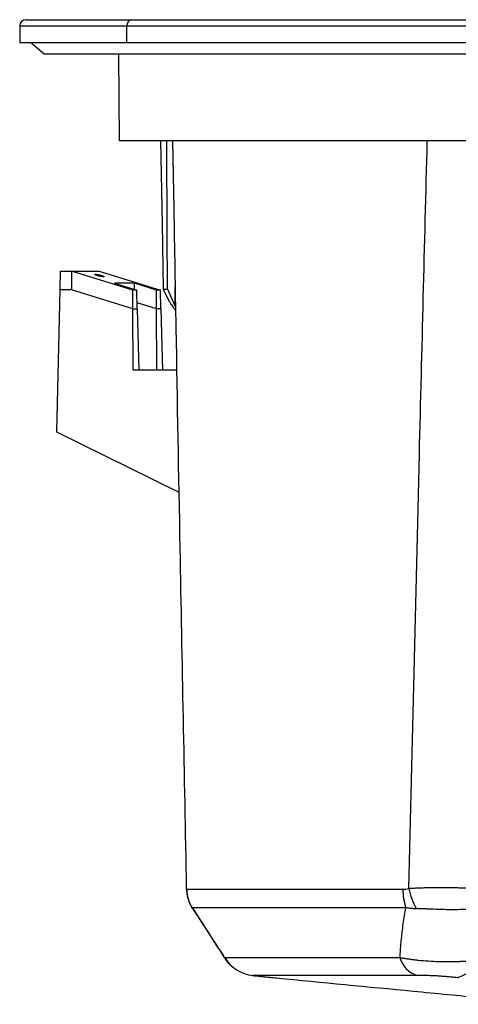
# Model space of a CAD drawing. Header units: millimetres. Extents: x 0 to 594, y 0 to 420.
# Tile 3 of 40: x 84 to 119, y 60 to 139. Entities that reach past the tile are written whole.
import ezdxf

# ---------------------------------------------------------------- set-up
doc = ezdxf.new("R2010")
doc.units = ezdxf.units.MM

msp = doc.modelspace()

# ---------------------------------------------------------------- linework, layer by layer
at = {"color": 7, "linetype": 'Continuous', "lineweight": 25}
for p, q in [((84.311523, 139.145151), (92.856074, 139.145151)), ((92.856074, 139.145151), (189.261523, 139.145151)), ((83.811523, 138.645151), (83.811523, 137.295151)), ((83.811523, 138.645151), (92.43749, 138.645151)), ((92.43749, 137.295151), (92.43749, 138.645151)), ((92.43749, 138.645151), (189.761523, 138.645151)), ((83.811523, 137.295151), (92.43749, 137.295151)), ((85.786523, 136.372408), (84.679232, 137.295151)), ((92.43749, 137.295151), (189.761523, 137.295151)), ((187.786523, 136.372408), (85.786523, 136.372408)), ((91.847611, 129.372408), (91.786523, 136.372408)), ((130.576774, 129.372408), (91.847611, 129.372408)), ((96.129451, 129.372408), (96.225546, 123.867139)), ((87.085343, 118.872408), (87.049577, 117.372408)), ((87.085343, 118.872408), (87.990069, 118.872408)), ((87.990067, 118.87218), (87.976239, 117.372408)), ((87.989329, 118.872408), (90.205699, 118.872408)), ((92.915421, 117.344144), (87.990067, 118.87218)), ((89.912898, 118.620127), (89.912898, 118.57098)), ((90.206437, 118.87218), (95.158463, 117.344144)), ((93.054386, 117.894308), (91.463181, 117.894308)), ((91.463181, 117.894308), (93.246141, 117.344144)), ((94.827743, 117.344144), (93.054386, 117.894308)), ((93.057529, 117.402343), (93.054386, 117.894308)), ((96.340091, 116.05452), (96.335829, 117.640424)), ((87.049577, 117.372408), (86.77625, 105.909273)), ((87.976239, 117.372408), (87.049577, 117.372408)), ((92.925049, 115.837095), (87.976239, 117.372408)), ((92.925049, 115.837095), (92.915421, 117.344144)), ((93.246141, 117.344144), (92.915421, 117.344144)), ((93.282075, 115.837095), (93.246141, 117.344144)), ((95.158463, 117.344144), (94.827743, 117.344144)), ((94.837372, 115.837095), (94.827743, 117.344144)), ((95.194397, 115.837095), (95.158463, 117.344144)), ((95.90165, 116.363682), (95.380855, 117.426188)), ((95.380855, 117.426188), (95.719, 117.426188)), ((95.719, 117.426188), (96.340091, 116.05452)), ((94.837372, 115.837095), (93.270484, 116.323205)), ((92.956769, 110.872408), (92.925049, 115.837095)), ((92.925049, 115.837095), (93.282075, 115.837095)), ((93.282075, 115.837095), (93.400453, 110.872408)), ((94.869091, 110.872408), (94.837372, 115.837095)), ((95.194397, 115.837095), (94.837372, 115.837095)), ((95.194397, 115.837095), (95.312775, 110.872408)), ((96.456379, 110.872408), (92.956769, 110.872408)), ((86.77625, 105.909273), (96.634759, 101.044314)), ((97.275546, 69.025239), (114.685336, 69.025239)), ((114.924218, 67.532451), (97.702604, 67.532451)), ((97.73054, 67.498326), (97.769009, 67.451334)), ((104.243818, 61.895984), (104.504172, 61.870459))]:
    msp.add_line(p, q, dxfattribs=at)
at = {"color": 7, "linetype": 'Continuous', "lineweight": 25, "flags": 128}
msp.add_lwpolyline([(95.168729, 129.372408), (95.287299, 122.682524), (95.380855, 117.426188)], dxfattribs=at)
at = {"color": 7, "linetype": 'Continuous', "lineweight": 25}
for centre, radius, start, end in [((84.311523, 138.645151), 0.5, 90, 180), ((92.900741, 138.682545), 0.464758, 95.51505027, 184.61489164), ((100.079202, 69.103429), 2.840011, 180.27333609, 195.67174545), ((120.396366, 70.137451), 5.335491, 191.32302403, 210.22801396), ((100.280296, 69.077359), 3.005202, 180.99374322, 210.93585045), ((119.577882, 69.042658), 4.892577, 180.20398986, 197.97929014), ((102.885806, 65.036081), 2.972764, 210.69276145, 264.37832818), ((116.406208, 64.010595), 2.013969, 194.13764493, 253.69628564), ((118.603088, 64.043506), 2.177547, 279.4441593, 340.69902336)]:
    msp.add_arc(centre, radius, start, end, dxfattribs=at)
for points, knots in [([(95.719, 117.426188), (95.708413, 119.656126), (95.689507, 123.638159), (95.672484, 127.620276), (95.664994, 129.372408)], [0, 0, 0, 0, 0.559999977, 1, 1, 1, 1]), ([(115.164726, 69.089879), (115.305581, 74.89119), (115.589057, 86.566519), (116.084109, 106.660624), (116.4432, 120.953647), (116.654708, 129.372408)], [0, 0, 0, 0, 0.288712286, 0.581043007, 1, 1, 1, 1]), ([(96.227066, 123.866741), (96.282569, 120.672032), (96.440838, 111.562122), (96.77288, 93.303048), (97.063013, 78.238982), (97.239224, 69.08988)], [0, 0, 0, 0, 0.174962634, 0.498916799, 1, 1, 1, 1]), ([(90.562417, 118.419165), (90.550037, 118.419489), (90.523052, 118.420193), (90.46347, 118.426606), (90.382359, 118.439061), (90.278999, 118.459364), (90.16191, 118.487129), (90.046733, 118.519646), (89.951712, 118.552164), (89.889327, 118.579929), (89.861448, 118.600232), (89.862051, 118.612686), (89.880174, 118.6191), (89.902607, 118.619804), (89.912898, 118.620127)], [0, 0, 0, 0, 0.056829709, 0.123874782, 0.202393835, 0.29271742, 0.393293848, 0.5, 0.606706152, 0.70728258, 0.797606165, 0.876125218, 0.943170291, 1, 1, 1, 1]), ([(89.912898, 118.620127), (89.925278, 118.619804), (89.952263, 118.6191), (90.011845, 118.612686), (90.092956, 118.600232), (90.196317, 118.579929), (90.313406, 118.552164), (90.428583, 118.519646), (90.523604, 118.487129), (90.585989, 118.459364), (90.613867, 118.439061), (90.613265, 118.426606), (90.595142, 118.420193), (90.572709, 118.419489), (90.562417, 118.419165)], [0, 0, 0, 0, 0.056829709, 0.123874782, 0.202393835, 0.29271742, 0.393293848, 0.5, 0.606706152, 0.70728258, 0.797606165, 0.876125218, 0.943170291, 1, 1, 1, 1]), ([(95.90165, 116.363682), (95.957672, 116.265483), (96.041987, 116.117687), (96.212153, 115.904528), (96.308928, 115.788956), (96.367971, 115.736379), (96.369107, 115.735368)], [0, 0, 0, 0, 0.494829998, 0.744750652, 0.995091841, 1, 1, 1, 1]), ([(115.164726, 69.089879), (115.209516, 69.09361), (115.300253, 69.101166), (115.441709, 69.111102), (115.589342, 69.120226), (115.743488, 69.128432), (115.904101, 69.13577), (116.071199, 69.142248), (116.244729, 69.147886), (116.424605, 69.152705), (116.610688, 69.156725), (116.802789, 69.159971), (117.000663, 69.162465), (117.204007, 69.164234), (117.412456, 69.165303), (117.625585, 69.1657), (117.842904, 69.165452), (118.063863, 69.164587), (118.287848, 69.163132), (118.514196, 69.161113), (118.828682, 69.157595), (119.220909, 69.151809), (119.674632, 69.142387), (120.094248, 69.130521), (120.457208, 69.116808), (120.768303, 69.101426), (121.033458, 69.084734), (121.274577, 69.065623), (121.491975, 69.043844), (121.687895, 69.019736), (121.804763, 69.000567), (121.861827, 68.991207)], [0, 0, 0, 0, 0.021375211, 0.043302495, 0.065787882, 0.088836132, 0.11245061, 0.136633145, 0.161383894, 0.186701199, 0.212581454, 0.239018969, 0.266005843, 0.293531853, 0.321584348, 0.350148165, 0.379205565, 0.408736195, 0.438717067, 0.469122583, 0.499924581, 0.566154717, 0.629983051, 0.691161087, 0.749507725, 0.795783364, 0.840262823, 0.882921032, 0.923752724, 0.962770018, 1, 1, 1, 1]), ([(97.323521, 68.416474), (97.374907, 68.242813), (97.47538, 67.903257), (97.641514, 67.617704), (97.722682, 67.478194)], [0, 0, 0, 0, 0.51143652, 1, 1, 1, 1]), ([(97.702604, 67.532451), (97.782754, 67.407711), (97.945386, 67.154603), (98.195171, 66.767894), (98.453706, 66.369135), (98.721221, 65.958198), (99.036054, 65.476436), (99.409802, 64.907194), (99.853994, 64.234068), (100.166634, 63.763685), (100.329476, 63.51868)], [0, 0, 0, 0, 0.0945152, 0.191779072, 0.291785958, 0.394529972, 0.500005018, 0.652102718, 0.818793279, 1, 1, 1, 1]), ([(114.453239, 63.518678), (114.463431, 63.667994), (114.483337, 63.959617), (114.517891, 64.385421), (114.554447, 64.7894), (114.592905, 65.17148), (114.646011, 65.652225), (114.718382, 66.227251), (114.814527, 66.892124), (114.888227, 67.322352), (114.924218, 67.532451)], [0, 0, 0, 0, 0.11039498, 0.215609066, 0.315625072, 0.410426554, 0.499997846, 0.674242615, 0.840919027, 1, 1, 1, 1]), ([(115.786348, 67.451337), (115.736471, 67.451741), (115.637169, 67.452546), (115.489908, 67.459544), (115.344867, 67.470739), (115.202235, 67.486627), (115.061942, 67.506641), (114.969994, 67.523869), (114.924214, 67.532446)], [0, 0, 0, 0, 0.170391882, 0.339242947, 0.50658997, 0.672471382, 0.836927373, 1, 1, 1, 1]), ([(97.802875, 67.423936), (98.221352, 66.758902), (99.065789, 65.41694), (99.959722, 64.04216), (100.41065, 63.348677)], [0, 0, 0, 0, 0.4955680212, 1, 1, 1, 1]), ([(121.151078, 67.428789), (121.117601, 67.42934), (121.04965, 67.430458), (120.942376, 67.429912), (120.829193, 67.428064), (120.70966, 67.424947), (120.530543, 67.419119), (120.282726, 67.40947), (119.861262, 67.392856), (119.299955, 67.375995), (118.598583, 67.370062), (117.878903, 67.381959), (117.278612, 67.403044), (116.807918, 67.422664), (116.494141, 67.43537), (116.226031, 67.444455), (116.000616, 67.450201), (115.856929, 67.450963), (115.786348, 67.451337)], [0, 0, 0, 0, 0.023626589, 0.04795802, 0.073018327, 0.098828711, 0.125407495, 0.186461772, 0.250374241, 0.372907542, 0.50009448, 0.625986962, 0.749876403, 0.813451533, 0.875035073, 0.918175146, 0.959806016, 1, 1, 1, 1]), ([(100.329476, 63.51868), (100.640969, 63.51868), (101.189404, 63.51868), (102.738959, 63.518679), (103.740041, 63.518679), (106.156127, 63.518679), (107.57107, 63.518679), (110.760074, 63.518679), (112.534056, 63.518678), (114.453239, 63.518678)], [0, 0, 0, 0, 0.25, 0.25, 0.5, 0.5, 0.75, 0.75, 1, 1, 1, 1]), ([(100.397727, 63.365479), (100.480812, 63.257874), (100.656142, 63.030804), (100.879301, 62.812114), (101.015731, 62.744602), (101.045913, 62.729667)], [0, 0, 0, 0, 0.412265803, 0.86997957, 1, 1, 1, 1]), ([(114.453238, 63.518678), (114.501221, 63.509973), (114.596867, 63.492622), (114.743183, 63.467712), (114.890716, 63.443785), (115.039471, 63.420944), (115.189139, 63.399196), (115.339496, 63.378562), (115.490294, 63.35905), (115.641295, 63.340656), (115.79227, 63.323373), (116.156504, 63.284229), (116.745597, 63.233348), (117.565107, 63.192471), (118.382619, 63.179898), (119.048353, 63.194699), (119.566222, 63.221012), (119.899824, 63.244827), (120.184678, 63.270258), (120.423979, 63.294918), (120.579617, 63.314079), (120.658247, 63.32376)], [0, 0, 0, 0, 0.025975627, 0.051778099, 0.077395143, 0.102814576, 0.128024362, 0.153012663, 0.177767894, 0.202278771, 0.226534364, 0.250524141, 0.376209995, 0.500212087, 0.623822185, 0.749366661, 0.811316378, 0.874576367, 0.915447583, 0.957283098, 1, 1, 1, 1]), ([(102.594596, 62.077614), (102.557808, 62.077614), (102.563352, 62.073917), (102.647194, 62.061666), (102.687123, 62.056559), (102.791082, 62.044252), (102.855624, 62.036997), (103.008121, 62.020458), (103.094522, 62.01134), (103.286246, 61.991481), (103.392611, 61.980637), (103.618155, 61.9579), (103.73704, 61.946034), (103.985729, 61.921385), (104.116016, 61.908556), (104.249503, 61.895475)], [0, 0, 0, 0, 0.25, 0.25, 0.375, 0.375, 0.5, 0.5, 0.625, 0.625, 0.75, 0.75, 0.875, 0.875, 1, 1, 1, 1]), ([(115.840829, 62.077613), (115.728843, 62.077613), (115.50487, 62.077613), (115.172972, 62.077613), (114.844111, 62.077612), (114.518624, 62.077611), (114.196486, 62.07761), (113.877768, 62.077609), (113.562515, 62.077607), (113.250779, 62.077605), (112.94261, 62.077603), (112.638059, 62.0776), (112.337176, 62.077597), (112.040014, 62.077594), (111.746617, 62.07759), (111.457024, 62.077586), (111.171271, 62.077582), (110.795932, 62.077575), (110.336828, 62.077572), (109.869499, 62.077602), (109.346513, 62.077604), (108.329233, 62.077599), (107.191315, 62.077541), (106.105831, 62.077603), (105.369071, 62.077644), (104.708846, 62.077636), (104.164385, 62.077576), (103.649232, 62.077549), (103.264298, 62.077572), (102.97598, 62.077593), (102.805436, 62.077605), (102.683102, 62.077613), (102.621601, 62.077614), (102.594596, 62.077614)], [0, 0, 0, 0, 0.0155978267, 0.0311956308, 0.046793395, 0.0623911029, 0.07798874, 0.0935862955, 0.1091837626, 0.1247811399, 0.1403784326, 0.1559756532, 0.1715728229, 0.1871699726, 0.2027671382, 0.2183643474, 0.2339616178, 0.2495589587, 0.2806737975, 0.3117890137, 0.331089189, 0.3742575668, 0.4997719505, 0.5621369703, 0.6243124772, 0.6865057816, 0.7486975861, 0.7986168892, 0.8741027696, 0.9148229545, 0.9493795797, 0.9777720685, 1, 1, 1, 1]), ([(118.960394, 61.895473), (118.851567, 61.908557), (118.737335, 61.921301), (118.496878, 61.946056), (118.370207, 61.958091), (118.111623, 61.980629), (117.978846, 61.99123), (117.705787, 62.01103), (117.563763, 62.020326), (117.28073, 62.036823), (117.140321, 62.044017), (116.86167, 62.05639), (116.722043, 62.061603), (116.452994, 62.069762), (116.323661, 62.07273), (116.07451, 62.07666), (115.954333, 62.077613), (115.840829, 62.077613)], [0, 0, 0, 0, 0.125, 0.125, 0.25, 0.25, 0.375, 0.375, 0.5, 0.5, 0.625, 0.625, 0.75, 0.75, 0.875, 0.875, 1, 1, 1, 1]), ([(104.510157, 61.869916), (108.184843, 61.515777), (111.858647, 61.161641), (116.449286, 60.719049), (117.367338, 60.630535), (119.203419, 60.453516), (120.12139, 60.365013), (122.875964, 60.099498), (124.713749, 59.922455), (126.552073, 59.745392)], [0, 0, 0, 0, 0.5, 0.5, 0.625, 0.625, 0.75, 0.75, 1, 1, 1, 1])]:
    msp.add_open_spline(points, degree=3, knots=knots, dxfattribs=at)
for points in [[(97.239224, 69.08988), (97.250157, 69.049152), (97.262257, 69.025239), (97.275546, 69.025239)], [(114.685336, 69.025239), (114.846576, 69.025239), (115.006147, 69.049152), (115.164726, 69.089879)], [(104.249503, 61.895475), (104.336931, 61.886907), (104.42384, 61.878385), (104.510157, 61.869916)], [(119.182703, 61.869274), (119.107572, 61.877953), (119.033449, 61.886689), (118.960394, 61.895473)]]:
    msp.add_open_spline(points, degree=3, dxfattribs=at)

doc.saveas('drawing.dxf')
